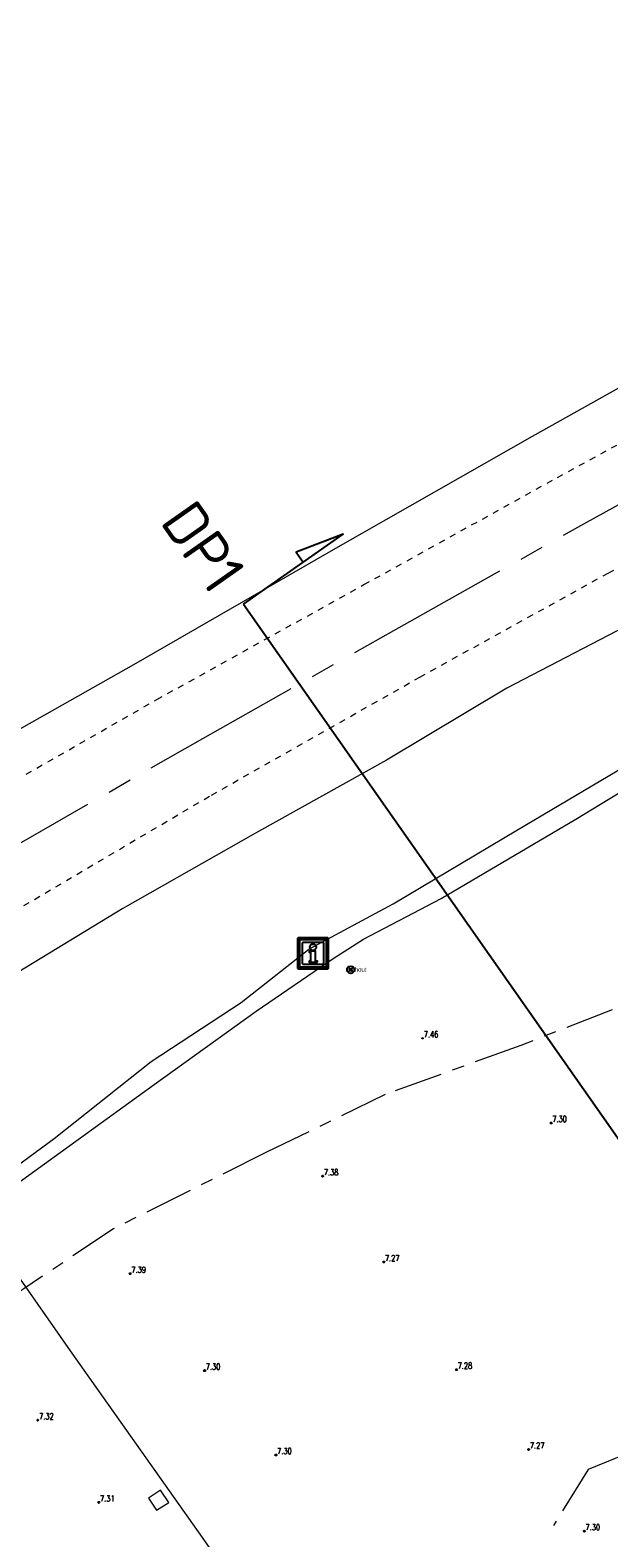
# Model space of a CAD drawing. Header units: metres. Extents: x 238236 to 238555, y 510830 to 510966.
# Tile 8 of 16: x 238287 to 238311, y 510898 to 510960. Entities that reach past the tile are written whole.
import ezdxf
from ezdxf.enums import TextEntityAlignment as Align

# ---------------------------------------------------------------- set-up
doc = ezdxf.new("R2010")
doc.units = ezdxf.units.M
doc.header["$LTSCALE"] = 0.5
for name, pattern in [('AM-AS-SO', [16, 10, -2, 2, -2]), ('DGN2', [1.011498, 0.505749, -0.505749]), ('XX-AFBREEK', [7, 4, -1, 1, -1])]:
    doc.linetypes.add(name, pattern=pattern)
doc.layers.get('0').update_dxf_attribs({"linetype": 'CONTINUOUS'})
doc.layers.add('B-ME-AL-PROFIELLOCATIE-S', color=7, linetype='CONTINUOUS')
for name, color, linetype, lineweight in [('B-ME-AM-AS_WEG-G', 10, 'AM-AS-SO', 18), ('B-ME-GW-AFBREEKLIJN-G', 7, 'XX-AFBREEK', 18), ('B-ME-GW-DIJK_KRUIN-G', 90, 'CONTINUOUS', 18), ('B-ME-GW-DIJK_TEEN-G', 90, 'CONTINUOUS', 18), ('B-ME-IE-MEUBILAIR_WEGMEUBILAIR_PAAL-S', 7, 'CONTINUOUS', 25), ('B-ME-IE-TERREINAFSCHEIDING_DOORGANG-G', 210, 'CONTINUOUS', 18), ('B-WE-IE-MEUBILAIR_WEGMEUBILAIR-S', 7, 'CONTINUOUS', 25), ('B-WE-IE-TERREINAFSCHEIDING_KUNSTMATIG_HEKWERK-G', 20, 'IE-TERREINAFSCHEIDING_KUNSTMATIG-SO', 18), ('B-WE-KW-KUNSTWERK_STEIGER-G', 170, 'CONTINUOUS', 18), ('B-WE-OG-BEBOUWING_OVERIG-G', 7, 'CONTINUOUS', 18), ('B-WE-VH-MATERIAALGRENS_ASFALT-G', 50, 'DGN2', 0), ('X-XX-AL-HOOGTELABEL-S', 7, 'CONTINUOUS', 25)]:
    doc.layers.add(name, color=color, linetype=linetype, lineweight=lineweight)
doc.styles.add('18_200', font='romans.shx', dxfattribs={"width": 0.8, "height": 0.36})
doc.styles.add('NLCS-ISO-ANNOTATIVE-T18', font='NLCS-ISO.ttf', dxfattribs={"height": 1.8})
doc.styles.add('Stantec', font='arial.ttf')
doc.linetypes.add('IE-TERREINAFSCHEIDING_KUNSTMATIG-SO', pattern='A,4,[82,NLCS.SHX,S=0.75,R=90,X=0,Y=0],4,-2', length=10)

# ---------------------------------------------------------------- blocks, each defined once
blk = doc.blocks.new('SIE-WEG_PAAL_BETON')
for p, q in [((-0.104, 0.108), (-0.029, 0.031)), ((0.108, 0.103), (0.031, 0.028)), ((-0.03, -0.03), (-0.108, -0.104)), ((0.03, -0.03), (0.104, -0.108))]:
    blk.add_line(p, q)
for radius in [0.15, 0.0425]:
    blk.add_circle((0, 0), radius)
for p in [(-0.104, 0.108), (0.108, 0.103)]:
    blk.add_point(p)
at = {"layer": 'B-ME-IE-MEUBILAIR_WEGMEUBILAIR_PAAL-S', "style": 'Stantec'}
blk.add_attdef('TEKST', (0.162, -0.082), '', height=0.18, dxfattribs=at)
blk = doc.blocks.new('Losse hoogte')
blk.add_circle((0, 0), 0.025)
at = {"style": '18_200', "width": 0.8}
blk.add_attdef('HOOGTE', (0.047, 0.036), '', height=0.25, dxfattribs=at)
blk = doc.blocks.new('SVW-VERKEERSTEKEN_BORD_INFORMATIE-SO_1')
at = {"flags": 128}
for points in [[(-0.594, -0.64), (0.594, -0.64, 0.414214), (0.635, -0.6), (0.635, 0.6, 0.414214), (0.594, 0.64), (-0.594, 0.64, 0.414214), (-0.635, 0.6), (-0.635, -0.6, 0.414214), (-0.594, -0.64)], [(-0.552, -0.597), (0.552, -0.597, 0.414214), (0.592, -0.557), (0.592, 0.557, 0.414214), (0.552, 0.597), (-0.552, 0.597, 0.414214), (-0.592, 0.557), (-0.592, -0.557, 0.414214), (-0.552, -0.597)], [(-0.51, -0.555), (0.51, -0.555, 0.414214), (0.55, -0.515), (0.55, 0.515, 0.414214), (0.51, 0.555), (-0.51, 0.555, 0.414214), (-0.55, 0.515), (-0.55, -0.515, 0.414214), (-0.51, -0.555)], [(-0.403, -0.448), (0.403, -0.448, 0.414214), (0.443, -0.408), (0.443, 0.408, 0.414214), (0.403, 0.448), (-0.403, 0.448, 0.414214), (-0.443, 0.408), (-0.443, -0.408, 0.414214), (-0.403, -0.448)], [(0.18, -0.357), (0.18, -0.326), (0.118, -0.326, -0.414214), (0.101, -0.31), (0.101, 0.087), (-0.162, 0.087), (-0.162, 0.053), (-0.118, 0.053, -0.414214), (-0.101, 0.036), (-0.101, -0.31, -0.414214), (-0.118, -0.326), (-0.162, -0.326), (-0.162, -0.357), (0.18, -0.357)]]:
    blk.add_lwpolyline(points, format="xyb", dxfattribs=at)
blk.add_circle((0, 0.248), 0.133)
blk = doc.blocks.new('SAL-PROFIEL_LOCATIE_LINKS-SO')
at = {"color": 0, "linetype": 'ByBlock', "lineweight": -2}
blk.add_lwpolyline([(0, 0), (0, 5), (-0.5, 3), (0, 3)], dxfattribs=at)
at = {"color": 0, "linetype": 'ByBlock', "lineweight": -2, "style": 'NLCS-ISO-ANNOTATIVE-T18'}
blk.add_attdef('PROFNUMMER', text='', height=1.8, dxfattribs=at).set_placement((-1, 0), align=Align.MIDDLE_RIGHT)

msp = doc.modelspace()

# ---------------------------------------------------------------- linework, layer by layer
at = {"layer": 'B-ME-AL-PROFIELLOCATIE-S'}
msp.add_lwpolyline([(238296.062, 510936.536), (238352.665, 510855.893)], dxfattribs=at)
at = {"layer": 'B-ME-AM-AS_WEG-G'}
msp.add_polyline3d([(238276.343, 510920.455, 10.435), (238279.291, 510922.102, 10.428), (238285.331, 510925.838, 10.298), (238293.665, 510930.614, 10.08), (238302.241, 510935.451, 9.965), (238310.169, 510939.904, 9.942), (238317.57, 510943.975, 9.953), (238325.893, 510948.389, 9.965), (238335.204, 510953.063, 9.98), (238343.235, 510957.155, 9.995)], dxfattribs=at)
at = {"layer": 'B-ME-GW-AFBREEKLIJN-G'}
for points in [[(238345.855, 510932.502, 7.561), (238339.398, 510929.706, 7.612), (238332.337, 510926.783, 7.625), (238326.02, 510924.492, 7.65), (238320.407, 510922.824, 7.593), (238314.48, 510921.152, 7.374), (238307.464, 510918.414, 7.33), (238301.891, 510916.401, 7.4), (238297.004, 510914.023, 7.351), (238290.712, 510910.882, 7.475), (238285.996, 510907.716, 7.374), (238282.193, 510904.933, 7.317)], [(238316.701, 510921.719, 7.43), (238317.67, 510917.059, 7.445), (238319.415, 510912.764, 7.311), (238321.446, 510909.362, 7.312), (238320.19, 510905.945, 7.304), (238317.704, 510903.333, 7.317), (238314.95, 510902.933, 7.294), (238310.235, 510900.997, 7.313), (238308.801, 510898.692, 7.308)]]:
    msp.add_polyline3d(points, dxfattribs=at)
at = {"layer": 'B-ME-GW-DIJK_KRUIN-G'}
for points in [[(238274.079, 510930.281, 9.936), (238275.523, 510928.919, 10.008), (238277.445, 510928.249, 10.1), (238279.876, 510928.257, 10.134), (238282.968, 510929.206, 10.128), (238291.549, 510934.055, 9.83), (238299.948, 510938.889, 9.748), (238307.942, 510943.431, 9.745), (238315.601, 510947.724, 9.715), (238324.161, 510951.939, 9.79), (238332.826, 510956.452, 9.768), (238339.796, 510960.111, 9.745)], [(238338.785, 510949.872, 9.827), (238335.438, 510948.361, 9.798), (238330.701, 510946.096, 9.778), (238325.2, 510943.231, 9.774), (238319.509, 510939.845, 9.734), (238312.793, 510936.159, 9.693), (238306.887, 510933.08, 9.701), (238301.94, 510930.128, 9.849), (238296.559, 510927.127, 9.995), (238291.099, 510924.034, 10.11), (238286.197, 510921.048, 10.203), (238280.718, 510917.579, 10.537)]]:
    msp.add_polyline3d(points, dxfattribs=at)
at = {"layer": 'B-ME-GW-DIJK_TEEN-G'}
msp.add_polyline3d([(238284.734, 510911.988, 7.535), (238288.283, 510914.594, 7.619), (238292.269, 510917.748, 7.72), (238295.965, 510920.179, 7.852), (238298.753, 510922.37, 7.878), (238302.209, 510924.231, 7.766), (238307.33, 510927.273, 7.795), (238312.461, 510930.31, 7.907), (238317.097, 510933.091, 8.144), (238320.497, 510935.647, 8.342), (238323.532, 510938.231, 8.574), (238327.4, 510941.199, 8.851), (238331.171, 510944.052, 9.258), (238334.732, 510946.629, 9.541), (238338.785, 510949.872, 9.827)], dxfattribs=at)
at = {"layer": 'B-ME-IE-TERREINAFSCHEIDING_DOORGANG-G'}
msp.add_polyline3d([(238299.745, 510921.979, 7.732), (238300.991, 510922.778, 7.696)], dxfattribs=at)
at = {"layer": 'B-WE-IE-TERREINAFSCHEIDING_KUNSTMATIG_HEKWERK-G'}
for points in [[(238300.991, 510922.778, 7.696), (238304.185, 510924.443, 7.696), (238309.721, 510927.7, 7.735), (238314.789, 510930.79, 7.952), (238320.219, 510934.359, 8.285), (238323.557, 510937.285, 8.564)], [(238280.069, 510908.103, 7.556), (238286.601, 510912.621, 7.556), (238292.388, 510916.806, 7.613), (238296.581, 510919.825, 7.742), (238299.745, 510921.979, 7.732)]]:
    msp.add_polyline3d(points, dxfattribs=at)
at = {"layer": 'B-WE-KW-KUNSTWERK_STEIGER-G'}
msp.add_polyline3d([(238280.762, 510917.511, 10.54), (238281.857, 510915.957, 10.377), (238284.115, 510912.758, 10.383), (238288.941, 510905.866, 10.418), (238294.369, 510898.201, 10.473), (238299.467, 510890.899, 10.506), (238303.333, 510885.44, 10.538), (238308.085, 510878.51, 10.576), (238311.904, 510873.035, 10.606), (238319.338, 510862.472, 10.635), (238324.524, 510854.962, 10.702), (238330.678, 510846.14, 10.737), (238335.118, 510839.83, 10.776), (238341.952, 510830.046, 10.767)], dxfattribs=at)
at = {"layer": 'B-WE-OG-BEBOUWING_OVERIG-G', "color": 1}
msp.add_polyline3d([(238292.491, 510899.321, 7.39), (238292.999, 510899.646, 7.382), (238292.656, 510900.147, 7.362), (238292.159, 510899.823, 7.353)], close=True, dxfattribs=at)
at = {"layer": 'B-WE-VH-MATERIAALGRENS_ASFALT-G'}
for points in [[(238273.331, 510927.848, 10.146), (238275.166, 510925.361, 10.277), (238275.802, 510924.973, 10.305), (238276.497, 510924.705, 10.328), (238277.229, 510924.565, 10.344), (238277.974, 510924.559, 10.353), (238278.709, 510924.687, 10.356), (238279.409, 510924.944, 10.351), (238280.051, 510925.322, 10.339), (238284.06, 510927.8, 10.247), (238292.493, 510932.616, 10.041), (238301.014, 510937.339, 9.927), (238308.97, 510941.742, 9.904), (238316.602, 510945.894, 9.905), (238325.235, 510950.443, 9.914), (238333.808, 510954.889, 9.929), (238341.981, 510959.001, 9.941)], [(238280.334, 510918.175, 10.508), (238280.243, 510918.521, 10.498), (238280.215, 510918.878, 10.488), (238280.253, 510919.234, 10.48), (238280.353, 510919.578, 10.472), (238280.514, 510919.898, 10.467), (238280.73, 510920.183, 10.463), (238280.993, 510920.426, 10.46), (238281.296, 510920.617, 10.46), (238286.601, 510923.9, 10.305), (238294.74, 510928.692, 10.098), (238303.312, 510933.541, 9.927), (238311.057, 510937.813, 9.908), (238318.734, 510942.035, 9.924), (238327.031, 510946.375, 9.922), (238336.172, 510951.058, 9.938), (238344.126, 510955.083, 9.944)]]:
    msp.add_polyline3d(points, dxfattribs=at)

# ---------------------------------------------------------------- block references
at = {"layer": 'B-ME-AL-PROFIELLOCATIE-S', "rotation": 305.0648636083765}
msp.add_blockref('SAL-PROFIEL_LOCATIE_LINKS-SO', (238296.062, 510936.536), dxfattribs=at).add_auto_attribs({'PROFNUMMER': 'DP1'})
at = {"layer": 'B-ME-GW-AFBREEKLIJN-G'}
msp.add_blockref('Losse hoogte', (238303.423, 510918.707, 7.464), dxfattribs=at).add_auto_attribs({'HOOGTE': '7.46'})
at = {"layer": 'B-WE-IE-MEUBILAIR_WEGMEUBILAIR-S'}
msp.add_blockref('SVW-VERKEERSTEKEN_BORD_INFORMATIE-SO_1', (238298.919, 510922.196, 7.896), dxfattribs=at)
msp.add_blockref('SIE-WEG_PAAL_BETON', (238300.467, 510921.523, 7.591), dxfattribs=at).add_auto_attribs({'TEKST': 'hout'})
at = {"layer": 'X-XX-AL-HOOGTELABEL-S'}
for p, values in [((238308.706, 510915.229, 7.303), {'HOOGTE': '7.30'}), ((238299.316, 510913.042, 7.378), {'HOOGTE': '7.38'}), ((238301.827, 510909.518, 7.265), {'HOOGTE': '7.27'}), ((238291.405, 510909.038, 7.393), {'HOOGTE': '7.39'}), ((238294.462, 510905.059, 7.297), {'HOOGTE': '7.30'}), ((238304.814, 510905.098, 7.283), {'HOOGTE': '7.28'}), ((238287.611, 510903.02, 7.323), {'HOOGTE': '7.32'}), ((238297.395, 510901.592, 7.298), {'HOOGTE': '7.30'}), ((238307.784, 510901.82, 7.27), {'HOOGTE': '7.27'}), ((238290.116, 510899.644, 7.307), {'HOOGTE': '7.31'}), ((238310.069, 510898.466, 7.295), {'HOOGTE': '7.30'})]:
    msp.add_blockref('Losse hoogte', p, dxfattribs=at).add_auto_attribs(values)

doc.saveas('drawing.dxf')
